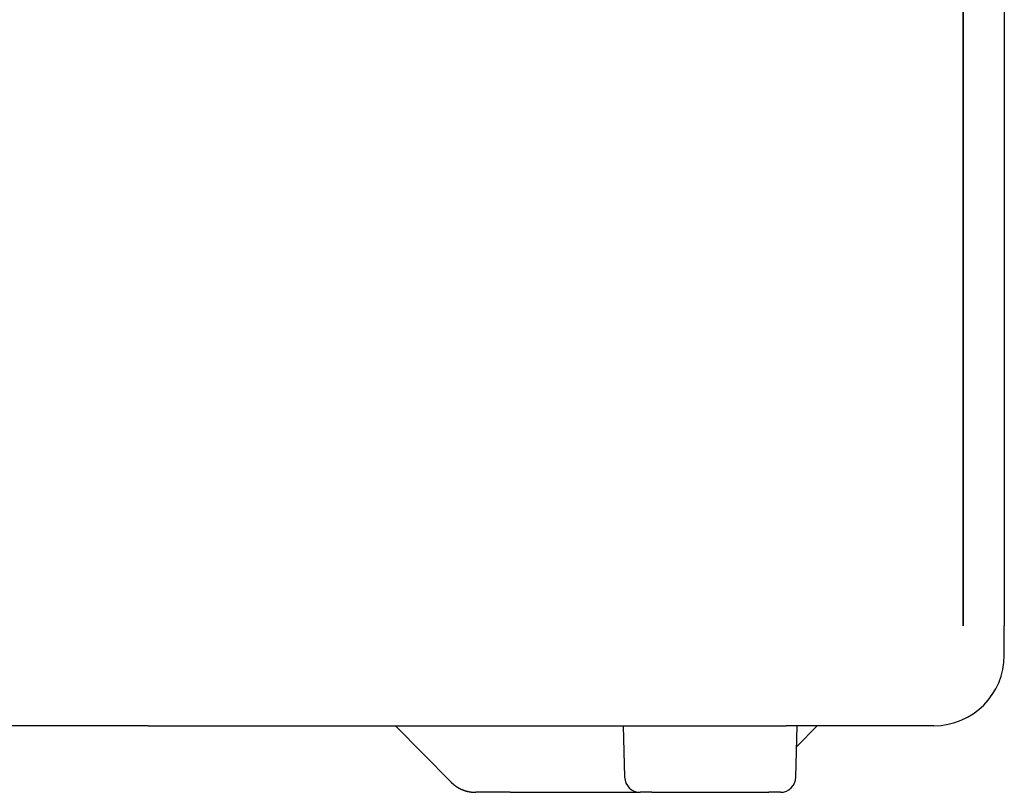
# Model space of a CAD drawing. Extents: x 668 to 3164, y 1007 to 2724.
# Tile 94 of 152: x 3075 to 3164, y 1657 to 1727. Entities that reach past the tile are written whole.
import ezdxf

# ---------------------------------------------------------------- set-up
doc = ezdxf.new("R2010")
doc.units = 0
doc.layers.add('KF_GRAVIS_12_REAR', color=7, linetype='CONTINUOUS')

# ---------------------------------------------------------------- blocks, each defined once
blk = doc.blocks.new('KF_GRAVIS_12_REAR')
at = {"layer": 'KF_GRAVIS_12_REAR'}
for p, q in [((142.38861, -307.2934), (142.38861, -581)), ((138.68597, -581), (138.68597, -509.58114)), ((138.68597, -509.58114), (138.68597, -581)), ((142.38862, -583.65), (142.38862, -581)), ((65.21451, -590), (-65.21451, -590)), ((65.21451, -590), (122.71916, -590)), ((92.49607, -595.05424), (87.52499, -590)), ((108.04573, -590), (108.16715, -594.63665)), ((136.03862, -590), (122.71916, -590)), ((123.61008, -594.63665), (123.7315, -590)), ((123.68265, -591.86566), (125.51761, -590)), ((97.84795, -596), (94.7528, -596)), ((97.84795, -596), (109.56667, -596)), ((110.60707, -596), (109.56667, -596)), ((110.60707, -596), (121.17016, -596)), ((122.21056, -596), (121.17016, -596))]:
    blk.add_line(p, q, dxfattribs=at)
blk.add_polyline3d([(92.4961, -595.054, 0), (92.5006, -595.059, 0), (92.5052, -595.064, 0), (92.5098, -595.068, 0), (92.5144, -595.073, 0), (92.519, -595.077, 0), (92.5236, -595.082, 0), (92.5282, -595.087, 0), (92.5329, -595.091, 0), (92.5375, -595.096, 0), (92.5422, -595.1, 0), (92.5468, -595.105, 0), (92.5515, -595.109, 0), (92.5562, -595.114, 0), (92.5609, -595.118, 0), (92.5656, -595.123, 0), (92.5703, -595.127, 0), (92.575, -595.132, 0), (92.5798, -595.136, 0), (92.5845, -595.141, 0), (92.5892, -595.145, 0), (92.594, -595.15, 0), (92.5988, -595.154, 0), (92.6035, -595.159, 0), (92.6083, -595.163, 0), (92.6131, -595.168, 0), (92.6179, -595.172, 0), (92.6227, -595.176, 0), (92.6276, -595.181, 0), (92.6324, -595.185, 0), (92.6372, -595.19, 0), (92.6421, -595.194, 0), (92.647, -595.198, 0), (92.6518, -595.203, 0), (92.6567, -595.207, 0), (92.6616, -595.211, 0), (92.6665, -595.216, 0), (92.6714, -595.22, 0), (92.6763, -595.224, 0), (92.6812, -595.229, 0), (92.6862, -595.233, 0), (92.6911, -595.237, 0), (92.6961, -595.241, 0), (92.701, -595.246, 0), (92.706, -595.25, 0), (92.711, -595.254, 0), (92.716, -595.258, 0), (92.721, -595.263, 0), (92.726, -595.267, 0), (92.731, -595.271, 0), (92.736, -595.275, 0), (92.741, -595.279, 0), (92.7461, -595.283, 0), (92.7511, -595.288, 0), (92.7562, -595.292, 0), (92.7613, -595.296, 0), (92.7664, -595.3, 0), (92.7714, -595.304, 0), (92.7765, -595.308, 0), (92.7816, -595.312, 0), (92.7868, -595.316, 0), (92.7919, -595.321, 0), (92.797, -595.325, 0), (92.8021, -595.329, 0), (92.8073, -595.333, 0), (92.8125, -595.337, 0), (92.8176, -595.341, 0), (92.8228, -595.345, 0), (92.828, -595.349, 0), (92.8332, -595.353, 0), (92.8384, -595.357, 0), (92.8436, -595.361, 0), (92.8488, -595.365, 0), (92.854, -595.369, 0), (92.8593, -595.373, 0), (92.8645, -595.377, 0), (92.8698, -595.38, 0), (92.875, -595.384, 0), (92.8803, -595.388, 0), (92.8856, -595.392, 0), (92.8909, -595.396, 0), (92.8962, -595.4, 0), (92.9015, -595.404, 0), (92.9068, -595.408, 0), (92.9121, -595.412, 0), (92.9174, -595.415, 0), (92.9228, -595.419, 0), (92.9281, -595.423, 0), (92.9335, -595.427, 0), (92.9388, -595.431, 0), (92.9442, -595.434, 0), (92.9496, -595.438, 0), (92.955, -595.442, 0), (92.9604, -595.446, 0), (92.9658, -595.449, 0), (92.9712, -595.453, 0), (92.9766, -595.457, 0), (92.9821, -595.46, 0), (92.9875, -595.464, 0), (92.9929, -595.468, 0), (92.9984, -595.471, 0), (93.0039, -595.475, 0), (93.0093, -595.479, 0), (93.0148, -595.482, 0), (93.0203, -595.486, 0), (93.0258, -595.49, 0), (93.0313, -595.493, 0), (93.0368, -595.497, 0), (93.0423, -595.5, 0), (93.0478, -595.504, 0), (93.0534, -595.508, 0), (93.0589, -595.511, 0), (93.0645, -595.515, 0), (93.07, -595.518, 0), (93.0756, -595.522, 0), (93.0812, -595.525, 0), (93.0867, -595.529, 0), (93.0923, -595.532, 0), (93.0979, -595.536, 0), (93.1035, -595.539, 0), (93.1091, -595.542, 0), (93.1147, -595.546, 0), (93.1204, -595.549, 0), (93.126, -595.553, 0), (93.1316, -595.556, 0), (93.1373, -595.559, 0), (93.1429, -595.563, 0), (93.1486, -595.566, 0), (93.1543, -595.569, 0), (93.16, -595.573, 0), (93.1656, -595.576, 0), (93.1713, -595.579, 0), (93.177, -595.583, 0), (93.1827, -595.586, 0), (93.1885, -595.589, 0), (93.1942, -595.593, 0), (93.1999, -595.596, 0), (93.2056, -595.599, 0), (93.2114, -595.602, 0), (93.2171, -595.606, 0), (93.2229, -595.609, 0), (93.2286, -595.612, 0), (93.2344, -595.615, 0), (93.2402, -595.618, 0), (93.246, -595.621, 0), (93.2518, -595.625, 0), (93.2576, -595.628, 0), (93.2634, -595.631, 0), (93.2692, -595.634, 0), (93.275, -595.637, 0), (93.2808, -595.64, 0), (93.2867, -595.643, 0), (93.2925, -595.646, 0), (93.2983, -595.649, 0), (93.3042, -595.652, 0), (93.3101, -595.655, 0), (93.3159, -595.658, 0), (93.3218, -595.661, 0), (93.3277, -595.664, 0), (93.3336, -595.667, 0), (93.3394, -595.67, 0), (93.3453, -595.673, 0), (93.3513, -595.676, 0), (93.3572, -595.679, 0), (93.3631, -595.682, 0), (93.369, -595.685, 0), (93.3749, -595.688, 0), (93.3809, -595.691, 0), (93.3868, -595.693, 0), (93.3928, -595.696, 0), (93.3987, -595.699, 0), (93.4047, -595.702, 0), (93.4106, -595.705, 0), (93.4166, -595.707, 0), (93.4226, -595.71, 0), (93.4286, -595.713, 0), (93.4346, -595.716, 0), (93.4406, -595.718, 0), (93.4466, -595.721, 0), (93.4526, -595.724, 0), (93.4586, -595.727, 0), (93.4646, -595.729, 0), (93.4706, -595.732, 0), (93.4767, -595.735, 0), (93.4827, -595.737, 0), (93.4888, -595.74, 0), (93.4948, -595.743, 0), (93.5009, -595.745, 0), (93.5069, -595.748, 0), (93.513, -595.75, 0), (93.5191, -595.753, 0), (93.5251, -595.756, 0), (93.5312, -595.758, 0), (93.5373, -595.761, 0), (93.5434, -595.763, 0), (93.5495, -595.766, 0), (93.5556, -595.768, 0), (93.5617, -595.771, 0), (93.5678, -595.773, 0), (93.5739, -595.776, 0), (93.5801, -595.778, 0), (93.5862, -595.78, 0), (93.5923, -595.783, 0), (93.5985, -595.785, 0), (93.6046, -595.788, 0), (93.6108, -595.79, 0), (93.6169, -595.792, 0), (93.6231, -595.795, 0), (93.6292, -595.797, 0), (93.6354, -595.799, 0), (93.6416, -595.802, 0), (93.6478, -595.804, 0), (93.654, -595.806, 0), (93.6601, -595.809, 0), (93.6663, -595.811, 0), (93.6725, -595.813, 0), (93.6787, -595.815, 0), (93.6849, -595.818, 0), (93.6912, -595.82, 0), (93.6974, -595.822, 0), (93.7036, -595.824, 0), (93.7098, -595.826, 0), (93.7161, -595.828, 0), (93.7223, -595.831, 0), (93.7285, -595.833, 0), (93.7348, -595.835, 0), (93.741, -595.837, 0), (93.7473, -595.839, 0), (93.7535, -595.841, 0), (93.7598, -595.843, 0), (93.766, -595.845, 0), (93.7723, -595.847, 0), (93.7786, -595.849, 0), (93.7849, -595.851, 0), (93.7911, -595.853, 0), (93.7974, -595.855, 0), (93.8037, -595.857, 0), (93.81, -595.859, 0), (93.8163, -595.861, 0), (93.8226, -595.863, 0), (93.8289, -595.865, 0), (93.8352, -595.867, 0), (93.8415, -595.869, 0), (93.8478, -595.871, 0), (93.8542, -595.872, 0), (93.8605, -595.874, 0), (93.8668, -595.876, 0), (93.8731, -595.878, 0), (93.8795, -595.88, 0), (93.8858, -595.882, 0), (93.8922, -595.883, 0), (93.8985, -595.885, 0), (93.9048, -595.887, 0), (93.9112, -595.889, 0), (93.9175, -595.89, 0), (93.9239, -595.892, 0), (93.9303, -595.894, 0), (93.9366, -595.895, 0), (93.943, -595.897, 0), (93.9494, -595.899, 0), (93.9557, -595.9, 0), (93.9621, -595.902, 0), (93.9685, -595.904, 0), (93.9749, -595.905, 0), (93.9813, -595.907, 0), (93.9876, -595.908, 0), (93.994, -595.91, 0), (94.0004, -595.911, 0), (94.0068, -595.913, 0), (94.0132, -595.915, 0), (94.0196, -595.916, 0), (94.026, -595.918, 0), (94.0324, -595.919, 0), (94.0389, -595.921, 0), (94.0453, -595.922, 0), (94.0517, -595.923, 0), (94.0581, -595.925, 0), (94.0645, -595.926, 0), (94.0709, -595.928, 0), (94.0774, -595.929, 0), (94.0838, -595.93, 0), (94.0902, -595.932, 0), (94.0967, -595.933, 0), (94.1031, -595.934, 0), (94.1095, -595.936, 0), (94.116, -595.937, 0), (94.1224, -595.938, 0), (94.1289, -595.94, 0), (94.1353, -595.941, 0), (94.1418, -595.942, 0), (94.1482, -595.943, 0), (94.1547, -595.945, 0), (94.1611, -595.946, 0), (94.1676, -595.947, 0), (94.174, -595.948, 0), (94.1805, -595.949, 0), (94.187, -595.951, 0), (94.1934, -595.952, 0), (94.1999, -595.953, 0), (94.2064, -595.954, 0), (94.2128, -595.955, 0), (94.2193, -595.956, 0), (94.2258, -595.957, 0), (94.2322, -595.958, 0), (94.2387, -595.959, 0), (94.2452, -595.96, 0), (94.2517, -595.961, 0), (94.2582, -595.962, 0), (94.2646, -595.963, 0), (94.2711, -595.964, 0), (94.2776, -595.965, 0), (94.2841, -595.966, 0), (94.2906, -595.967, 0), (94.2971, -595.968, 0), (94.3036, -595.969, 0), (94.3101, -595.97, 0), (94.3165, -595.971, 0), (94.323, -595.972, 0), (94.3295, -595.973, 0), (94.336, -595.973, 0), (94.3425, -595.974, 0), (94.349, -595.975, 0), (94.3555, -595.976, 0), (94.362, -595.977, 0), (94.3685, -595.977, 0), (94.375, -595.978, 0), (94.3815, -595.979, 0), (94.388, -595.98, 0), (94.3945, -595.98, 0), (94.401, -595.981, 0), (94.4076, -595.982, 0), (94.4141, -595.982, 0), (94.4206, -595.983, 0), (94.4271, -595.984, 0), (94.4336, -595.984, 0), (94.4401, -595.985, 0), (94.4466, -595.986, 0), (94.4531, -595.986, 0), (94.4596, -595.987, 0), (94.4661, -595.987, 0), (94.4727, -595.988, 0), (94.4792, -595.989, 0), (94.4857, -595.989, 0), (94.4922, -595.99, 0), (94.4987, -595.99, 0), (94.5052, -595.991, 0), (94.5117, -595.991, 0), (94.5183, -595.992, 0), (94.5248, -595.992, 0), (94.5313, -595.993, 0), (94.5378, -595.993, 0), (94.5443, -595.993, 0), (94.5508, -595.994, 0), (94.5574, -595.994, 0), (94.5639, -595.995, 0), (94.5704, -595.995, 0), (94.5769, -595.995, 0), (94.5834, -595.996, 0), (94.59, -595.996, 0), (94.5965, -595.996, 0), (94.603, -595.997, 0), (94.6095, -595.997, 0), (94.616, -595.997, 0), (94.6225, -595.997, 0), (94.6291, -595.998, 0), (94.6356, -595.998, 0), (94.6421, -595.998, 0), (94.6486, -595.998, 0), (94.6551, -595.999, 0), (94.6616, -595.999, 0), (94.6682, -595.999, 0), (94.6747, -595.999, 0), (94.6812, -595.999, 0), (94.6877, -595.999, 0), (94.6942, -595.999, 0), (94.7007, -596, 0), (94.7072, -596, 0), (94.7137, -596, 0), (94.7203, -596, 0), (94.7268, -596, 0), (94.7333, -596, 0), (94.7398, -596, 0), (94.7463, -596, 0), (94.7528, -596, 0)], dxfattribs=at)
for centre, radius, start, end in [((136.03862, -583.65), 6.35, 270, 0), ((109.56667, -594.6), 1.4, 181.5, 270), ((122.21056, -594.6), 1.4, 270, 358.5)]:
    blk.add_arc(centre, radius, start, end, dxfattribs=at)

msp = doc.modelspace()

# ---------------------------------------------------------------- block references
at = {"layer": 'KF_GRAVIS_12_REAR'}
msp.add_blockref('KF_GRAVIS_12_REAR', (3021.439, 2253.101), dxfattribs=at)

doc.saveas('drawing.dxf')
